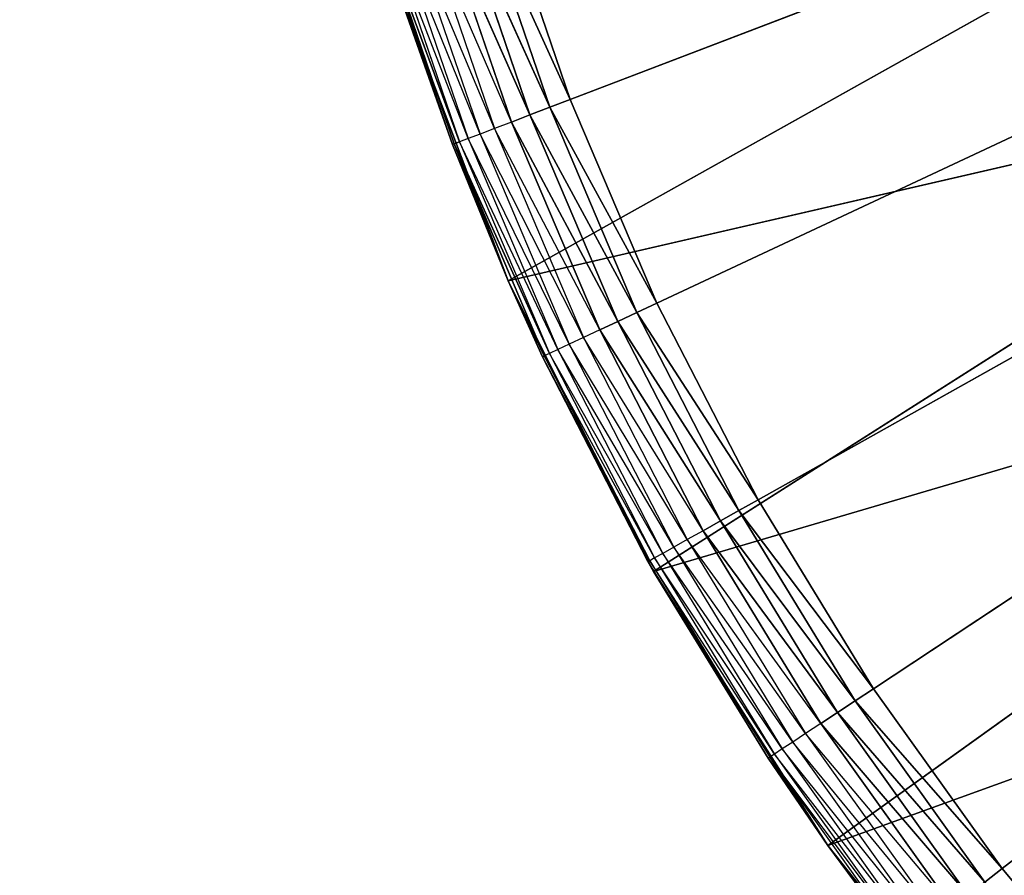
# Model space of a CAD drawing. Header units: centimetres. Extents: x 0.1 to 22.3, y 0.1 to 22.3.
# Tile 211 of 256: x 20.252 to 20.408, y 1.371 to 1.507. Entities that reach past the tile are written whole.
import ezdxf

# ---------------------------------------------------------------- set-up
doc = ezdxf.new("R2010")
doc.units = ezdxf.units.CM
doc.header["$LTSCALE"] = 2.54
doc.layers.get('0').update_dxf_attribs({"true_color": 0xff5454})

# ---------------------------------------------------------------- blocks, each defined once
blk = doc.blocks.new('Kosz na _mieci DELLA.STL')
at = {"color": 0}
for p, q in [((20.33915, 1.49433, 15.55), (20.78747, 1.6658, 15.55)), ((20.33915, 1.49433, 15.55), (20.78747, 1.6658, 15.55)), ((20.78747, 1.6658, 15.55), (20.35286, 1.46206, 15.55)), ((20.78747, 1.6658, 15.55), (20.35286, 1.46206, 15.55)), ((20.36889, 1.43088, 15.55), (20.78747, 1.6658, 15.55)), ((20.36889, 1.43088, 15.55), (20.78747, 1.6658, 15.55)), ((20.38716, 1.40095, 15.55), (20.78747, 1.6658, 15.55)), ((20.38716, 1.40095, 15.55), (20.78747, 1.6658, 15.55)), ((20.78747, 1.6658, 15.55), (20.40756, 1.37244, 15.55)), ((20.78747, 1.6658, 15.55), (20.40756, 1.37244, 15.55)), ((20.32932, 1.46557, 15.75), (20.46111, 1.53937, 15.75)), ((20.32932, 1.46557, 15.75), (20.46111, 1.53937, 15.75)), ((20.33915, 1.49433, 15.55), (20.32783, 1.52751, 15.55)), ((20.33915, 1.49433, 15.55), (20.32783, 1.52751, 15.55)), ((20.3245, 1.52651, 15.5503), (20.3359, 1.49309, 15.5503)), ((20.33915, 1.49433, 15.55), (20.3245, 1.52651, 15.5503)), ((20.33915, 1.49433, 15.55), (20.3245, 1.52651, 15.5503)), ((20.3245, 1.52651, 15.5503), (20.3359, 1.49309, 15.5503)), ((20.33276, 1.49189, 15.55121), (20.31825, 1.52463, 15.55268)), ((20.33276, 1.49189, 15.55121), (20.31825, 1.52463, 15.55268)), ((20.31825, 1.52463, 15.55268), (20.32981, 1.49076, 15.55268)), ((20.32128, 1.52554, 15.55121), (20.33276, 1.49189, 15.55121)), ((20.3359, 1.49309, 15.5503), (20.32128, 1.52554, 15.55121)), ((20.3359, 1.49309, 15.5503), (20.32128, 1.52554, 15.55121)), ((20.32128, 1.52554, 15.55121), (20.33276, 1.49189, 15.55121)), ((20.31124, 1.52252, 15.56), (20.32297, 1.48814, 15.56)), ((20.32484, 1.48886, 15.55714), (20.31124, 1.52252, 15.56)), ((20.31315, 1.5231, 15.55714), (20.32484, 1.48886, 15.55714)), ((20.32714, 1.48974, 15.55468), (20.31315, 1.5231, 15.55714)), ((20.31552, 1.52381, 15.55468), (20.32714, 1.48974, 15.55468)), ((20.32981, 1.49076, 15.55268), (20.31552, 1.52381, 15.55468)), ((20.32047, 1.48719, 15.57), (20.30896, 1.52184, 15.56653)), ((20.30896, 1.52184, 15.56653), (20.32075, 1.48729, 15.56653)), ((20.32159, 1.48762, 15.56316), (20.30896, 1.52184, 15.56653)), ((20.32159, 1.48762, 15.56316), (20.30896, 1.52184, 15.56653)), ((20.30896, 1.52184, 15.56653), (20.32075, 1.48729, 15.56653)), ((20.32297, 1.48814, 15.56), (20.30983, 1.5221, 15.56316)), ((20.30983, 1.5221, 15.56316), (20.32159, 1.48762, 15.56316)), ((20.32932, 1.46557, 15.75), (20.31116, 1.51374, 15.75)), ((20.31116, 1.51374, 15.75), (20.32047, 1.48719, 15.57)), ((20.31116, 1.51374, 15.75), (20.32047, 1.48719, 15.57)), ((20.31116, 1.51374, 15.57), (20.32047, 1.48719, 15.57)), ((20.32932, 1.46557, 15.75), (20.31116, 1.51374, 15.75)), ((20.32932, 1.46557, 15.75), (20.47912, 1.50022, 15.75)), ((20.32932, 1.46557, 15.75), (20.47912, 1.50022, 15.75)), ((20.35233, 1.41953, 15.75), (20.47912, 1.50022, 15.75)), ((20.35233, 1.41953, 15.75), (20.47912, 1.50022, 15.75)), ((20.3359, 1.49309, 15.5503), (20.33276, 1.49189, 15.55121)), ((20.3359, 1.49309, 15.5503), (20.33276, 1.49189, 15.55121)), ((20.33915, 1.49433, 15.55), (20.3359, 1.49309, 15.5503)), ((20.33915, 1.49433, 15.55), (20.3359, 1.49309, 15.5503)), ((20.3359, 1.49309, 15.5503), (20.34971, 1.46059, 15.5503)), ((20.35286, 1.46206, 15.55), (20.3359, 1.49309, 15.5503)), ((20.35286, 1.46206, 15.55), (20.3359, 1.49309, 15.5503)), ((20.3359, 1.49309, 15.5503), (20.34971, 1.46059, 15.5503)), ((20.35286, 1.46206, 15.55), (20.33915, 1.49433, 15.55)), ((20.35286, 1.46206, 15.55), (20.33915, 1.49433, 15.55)), ((20.33276, 1.49189, 15.55121), (20.32981, 1.49076, 15.55268)), ((20.33276, 1.49189, 15.55121), (20.32981, 1.49076, 15.55268)), ((20.33276, 1.49189, 15.55121), (20.34667, 1.45916, 15.55121)), ((20.34971, 1.46059, 15.5503), (20.33276, 1.49189, 15.55121)), ((20.34971, 1.46059, 15.5503), (20.33276, 1.49189, 15.55121)), ((20.33276, 1.49189, 15.55121), (20.34667, 1.45916, 15.55121)), ((20.32714, 1.48974, 15.55468), (20.32484, 1.48886, 15.55714)), ((20.32981, 1.49076, 15.55268), (20.32714, 1.48974, 15.55468)), ((20.32714, 1.48974, 15.55468), (20.34122, 1.4566, 15.55468)), ((20.3438, 1.45782, 15.55268), (20.32714, 1.48974, 15.55468)), ((20.34667, 1.45916, 15.55121), (20.32981, 1.49076, 15.55268)), ((20.34667, 1.45916, 15.55121), (20.32981, 1.49076, 15.55268)), ((20.32981, 1.49076, 15.55268), (20.3438, 1.45782, 15.55268)), ((20.32297, 1.48814, 15.56), (20.32159, 1.48762, 15.56316)), ((20.32484, 1.48886, 15.55714), (20.32297, 1.48814, 15.56)), ((20.32297, 1.48814, 15.56), (20.33718, 1.45471, 15.56)), ((20.33899, 1.45556, 15.55714), (20.32297, 1.48814, 15.56)), ((20.32484, 1.48886, 15.55714), (20.33899, 1.45556, 15.55714)), ((20.34122, 1.4566, 15.55468), (20.32484, 1.48886, 15.55714)), ((20.32047, 1.48719, 15.57), (20.32075, 1.48729, 15.56653)), ((20.32932, 1.46557, 15.75), (20.32047, 1.48719, 15.57)), ((20.32047, 1.48719, 15.57), (20.32932, 1.46557, 15.57)), ((20.32932, 1.46557, 15.75), (20.32047, 1.48719, 15.57)), ((20.32159, 1.48762, 15.56316), (20.32075, 1.48729, 15.56653)), ((20.32159, 1.48762, 15.56316), (20.32075, 1.48729, 15.56653)), ((20.32932, 1.46557, 15.57), (20.32075, 1.48729, 15.56653)), ((20.32075, 1.48729, 15.56653), (20.33503, 1.4537, 15.56653)), ((20.33584, 1.45408, 15.56316), (20.32075, 1.48729, 15.56653)), ((20.33584, 1.45408, 15.56316), (20.32075, 1.48729, 15.56653)), ((20.32075, 1.48729, 15.56653), (20.33503, 1.4537, 15.56653)), ((20.33718, 1.45471, 15.56), (20.32159, 1.48762, 15.56316)), ((20.32159, 1.48762, 15.56316), (20.33584, 1.45408, 15.56316)), ((20.32932, 1.46557, 15.57), (20.32932, 1.46557, 15.75)), ((20.32932, 1.46557, 15.57), (20.33475, 1.45357, 15.57)), ((20.33475, 1.45357, 15.57), (20.32932, 1.46557, 15.75)), ((20.32932, 1.46557, 15.57), (20.32932, 1.46557, 15.75)), ((20.33475, 1.45357, 15.57), (20.32932, 1.46557, 15.75)), ((20.35145, 1.42109, 15.57), (20.32932, 1.46557, 15.75)), ((20.35145, 1.42109, 15.57), (20.32932, 1.46557, 15.75)), ((20.35233, 1.41953, 15.75), (20.32932, 1.46557, 15.75)), ((20.35233, 1.41953, 15.75), (20.32932, 1.46557, 15.75)), ((20.32932, 1.46557, 15.57), (20.33503, 1.4537, 15.56653)), ((20.35233, 1.41953, 15.75), (20.50181, 1.46358, 15.75)), ((20.35233, 1.41953, 15.75), (20.50181, 1.46358, 15.75)), ((20.37996, 1.37609, 15.75), (20.50181, 1.46358, 15.75)), ((20.37996, 1.37609, 15.75), (20.50181, 1.46358, 15.75)), ((20.35286, 1.46206, 15.55), (20.34971, 1.46059, 15.5503)), ((20.35286, 1.46206, 15.55), (20.34971, 1.46059, 15.5503)), ((20.36889, 1.43088, 15.55), (20.35286, 1.46206, 15.55)), ((20.36889, 1.43088, 15.55), (20.35286, 1.46206, 15.55)), ((20.34971, 1.46059, 15.5503), (20.34667, 1.45916, 15.55121)), ((20.34971, 1.46059, 15.5503), (20.34667, 1.45916, 15.55121)), ((20.34971, 1.46059, 15.5503), (20.36586, 1.42918, 15.5503)), ((20.36889, 1.43088, 15.55), (20.34971, 1.46059, 15.5503)), ((20.36889, 1.43088, 15.55), (20.34971, 1.46059, 15.5503)), ((20.34971, 1.46059, 15.5503), (20.36586, 1.42918, 15.5503)), ((20.34667, 1.45916, 15.55121), (20.3438, 1.45782, 15.55268)), ((20.34667, 1.45916, 15.55121), (20.3438, 1.45782, 15.55268)), ((20.34667, 1.45916, 15.55121), (20.36293, 1.42753, 15.55121)), ((20.36586, 1.42918, 15.5503), (20.34667, 1.45916, 15.55121)), ((20.36586, 1.42918, 15.5503), (20.34667, 1.45916, 15.55121)), ((20.34667, 1.45916, 15.55121), (20.36293, 1.42753, 15.55121)), ((20.3438, 1.45782, 15.55268), (20.34122, 1.4566, 15.55468)), ((20.36293, 1.42753, 15.55121), (20.3438, 1.45782, 15.55268)), ((20.36293, 1.42753, 15.55121), (20.3438, 1.45782, 15.55268)), ((20.3438, 1.45782, 15.55268), (20.36017, 1.42599, 15.55268)), ((20.33899, 1.45556, 15.55714), (20.33718, 1.45471, 15.56)), ((20.34122, 1.4566, 15.55468), (20.33899, 1.45556, 15.55714)), ((20.33899, 1.45556, 15.55714), (20.35553, 1.42338, 15.55714)), ((20.35768, 1.42459, 15.55468), (20.33899, 1.45556, 15.55714)), ((20.34122, 1.4566, 15.55468), (20.35768, 1.42459, 15.55468)), ((20.36017, 1.42599, 15.55268), (20.34122, 1.4566, 15.55468)), ((20.33584, 1.45408, 15.56316), (20.33503, 1.4537, 15.56653)), ((20.33718, 1.45471, 15.56), (20.33584, 1.45408, 15.56316)), ((20.33584, 1.45408, 15.56316), (20.3525, 1.42168, 15.56316)), ((20.35379, 1.4224, 15.56), (20.33584, 1.45408, 15.56316)), ((20.33718, 1.45471, 15.56), (20.35379, 1.4224, 15.56)), ((20.35553, 1.42338, 15.55714), (20.33718, 1.45471, 15.56)), ((20.33475, 1.45357, 15.57), (20.33503, 1.4537, 15.56653)), ((20.33475, 1.45357, 15.57), (20.35145, 1.42109, 15.57)), ((20.33475, 1.45357, 15.57), (20.35145, 1.42109, 15.57)), ((20.33475, 1.45357, 15.57), (20.35172, 1.42124, 15.56653)), ((20.33475, 1.45357, 15.57), (20.35172, 1.42124, 15.56653)), ((20.3525, 1.42168, 15.56316), (20.33503, 1.4537, 15.56653)), ((20.33503, 1.4537, 15.56653), (20.35172, 1.42124, 15.56653)), ((20.36889, 1.43088, 15.55), (20.36586, 1.42918, 15.5503)), ((20.36889, 1.43088, 15.55), (20.36586, 1.42918, 15.5503)), ((20.38716, 1.40095, 15.55), (20.36889, 1.43088, 15.55)), ((20.38716, 1.40095, 15.55), (20.36889, 1.43088, 15.55)), ((20.36586, 1.42918, 15.5503), (20.36293, 1.42753, 15.55121)), ((20.36586, 1.42918, 15.5503), (20.36293, 1.42753, 15.55121)), ((20.36586, 1.42918, 15.5503), (20.38426, 1.39904, 15.5503)), ((20.38716, 1.40095, 15.55), (20.36586, 1.42918, 15.5503)), ((20.38716, 1.40095, 15.55), (20.36586, 1.42918, 15.5503)), ((20.36586, 1.42918, 15.5503), (20.38426, 1.39904, 15.5503)), ((20.37996, 1.37609, 15.75), (20.52882, 1.43001, 15.75)), ((20.37996, 1.37609, 15.75), (20.52882, 1.43001, 15.75)), ((20.36293, 1.42753, 15.55121), (20.36017, 1.42599, 15.55268)), ((20.36293, 1.42753, 15.55121), (20.36017, 1.42599, 15.55268)), ((20.36293, 1.42753, 15.55121), (20.38145, 1.39718, 15.55121)), ((20.38426, 1.39904, 15.5503), (20.36293, 1.42753, 15.55121)), ((20.38426, 1.39904, 15.5503), (20.36293, 1.42753, 15.55121)), ((20.36293, 1.42753, 15.55121), (20.38145, 1.39718, 15.55121)), ((20.36017, 1.42599, 15.55268), (20.35768, 1.42459, 15.55468)), ((20.38145, 1.39718, 15.55121), (20.36017, 1.42599, 15.55268)), ((20.38145, 1.39718, 15.55121), (20.36017, 1.42599, 15.55268)), ((20.36017, 1.42599, 15.55268), (20.37882, 1.39543, 15.55268)), ((20.35768, 1.42459, 15.55468), (20.35553, 1.42338, 15.55714)), ((20.35768, 1.42459, 15.55468), (20.37643, 1.39386, 15.55468)), ((20.37882, 1.39543, 15.55268), (20.35768, 1.42459, 15.55468)), ((20.35553, 1.42338, 15.55714), (20.35379, 1.4224, 15.56)), ((20.35553, 1.42338, 15.55714), (20.37438, 1.3925, 15.55714)), ((20.37643, 1.39386, 15.55468), (20.35553, 1.42338, 15.55714)), ((20.35145, 1.42109, 15.57), (20.35172, 1.42124, 15.56653)), ((20.35145, 1.42109, 15.57), (20.37073, 1.39008, 15.56653)), ((20.35145, 1.42109, 15.57), (20.35233, 1.41953, 15.75)), ((20.35145, 1.42109, 15.57), (20.35233, 1.41953, 15.75)), ((20.35145, 1.42109, 15.57), (20.37048, 1.38992, 15.57)), ((20.3525, 1.42168, 15.56316), (20.35172, 1.42124, 15.56653)), ((20.35172, 1.42124, 15.56653), (20.37073, 1.39008, 15.56653)), ((20.37148, 1.39058, 15.56316), (20.35172, 1.42124, 15.56653)), ((20.35379, 1.4224, 15.56), (20.3525, 1.42168, 15.56316)), ((20.3525, 1.42168, 15.56316), (20.37148, 1.39058, 15.56316)), ((20.37271, 1.3914, 15.56), (20.3525, 1.42168, 15.56316)), ((20.35379, 1.4224, 15.56), (20.37271, 1.3914, 15.56)), ((20.37438, 1.3925, 15.55714), (20.35379, 1.4224, 15.56)), ((20.37048, 1.38992, 15.57), (20.35233, 1.41953, 15.75)), ((20.37048, 1.38992, 15.57), (20.35233, 1.41953, 15.75)), ((20.37996, 1.37609, 15.75), (20.35233, 1.41953, 15.75)), ((20.37996, 1.37609, 15.75), (20.35233, 1.41953, 15.75)), ((20.38716, 1.40095, 15.55), (20.38426, 1.39904, 15.5503)), ((20.38716, 1.40095, 15.55), (20.38426, 1.39904, 15.5503)), ((20.40756, 1.37244, 15.55), (20.38716, 1.40095, 15.55)), ((20.40756, 1.37244, 15.55), (20.38716, 1.40095, 15.55)), ((20.38426, 1.39904, 15.5503), (20.38145, 1.39718, 15.55121)), ((20.38426, 1.39904, 15.5503), (20.38145, 1.39718, 15.55121)), ((20.38426, 1.39904, 15.5503), (20.40481, 1.37031, 15.5503)), ((20.40756, 1.37244, 15.55), (20.38426, 1.39904, 15.5503)), ((20.40756, 1.37244, 15.55), (20.38426, 1.39904, 15.5503)), ((20.38426, 1.39904, 15.5503), (20.40481, 1.37031, 15.5503)), ((20.38145, 1.39718, 15.55121), (20.37882, 1.39543, 15.55268)), ((20.38145, 1.39718, 15.55121), (20.37882, 1.39543, 15.55268)), ((20.38145, 1.39718, 15.55121), (20.40214, 1.36826, 15.55121)), ((20.40481, 1.37031, 15.5503), (20.38145, 1.39718, 15.55121)), ((20.40481, 1.37031, 15.5503), (20.38145, 1.39718, 15.55121)), ((20.38145, 1.39718, 15.55121), (20.40214, 1.36826, 15.55121)), ((20.37882, 1.39543, 15.55268), (20.37643, 1.39386, 15.55468)), ((20.40214, 1.36826, 15.55121), (20.37882, 1.39543, 15.55268)), ((20.40214, 1.36826, 15.55121), (20.37882, 1.39543, 15.55268)), ((20.37882, 1.39543, 15.55268), (20.39964, 1.36633, 15.55268)), ((20.37643, 1.39386, 15.55468), (20.37438, 1.3925, 15.55714)), ((20.37643, 1.39386, 15.55468), (20.39738, 1.36458, 15.55468)), ((20.39964, 1.36633, 15.55268), (20.37643, 1.39386, 15.55468)), ((20.37438, 1.3925, 15.55714), (20.37271, 1.3914, 15.56)), ((20.37438, 1.3925, 15.55714), (20.39543, 1.36307, 15.55714)), ((20.39738, 1.36458, 15.55468), (20.37438, 1.3925, 15.55714)), ((20.37048, 1.38992, 15.57), (20.37073, 1.39008, 15.56653)), ((20.37048, 1.38992, 15.57), (20.37996, 1.37609, 15.75)), ((20.37048, 1.38992, 15.57), (20.37996, 1.37609, 15.75)), ((20.37048, 1.38992, 15.57), (20.37996, 1.37609, 15.57)), ((20.37148, 1.39058, 15.56316), (20.37073, 1.39008, 15.56653)), ((20.37996, 1.37609, 15.57), (20.37073, 1.39008, 15.56653)), ((20.37073, 1.39008, 15.56653), (20.39197, 1.3604, 15.56653)), ((20.39268, 1.36095, 15.56316), (20.37073, 1.39008, 15.56653)), ((20.37271, 1.3914, 15.56), (20.37148, 1.39058, 15.56316)), ((20.37148, 1.39058, 15.56316), (20.39268, 1.36095, 15.56316)), ((20.39385, 1.36185, 15.56), (20.37148, 1.39058, 15.56316)), ((20.37271, 1.3914, 15.56), (20.39385, 1.36185, 15.56)), ((20.39543, 1.36307, 15.55714), (20.37271, 1.3914, 15.56)), ((20.39197, 1.3604, 15.56653), (20.37996, 1.37609, 15.57)), ((20.41191, 1.33572, 15.75), (20.37996, 1.37609, 15.75)), ((20.37996, 1.37609, 15.75), (20.39173, 1.36021, 15.57)), ((20.37996, 1.37609, 15.75), (20.39173, 1.36021, 15.57)), ((20.37996, 1.37609, 15.75), (20.37996, 1.37609, 15.57)), ((20.37996, 1.37609, 15.57), (20.39173, 1.36021, 15.57)), ((20.37996, 1.37609, 15.75), (20.37996, 1.37609, 15.57)), ((20.41191, 1.33572, 15.75), (20.37996, 1.37609, 15.75)), ((20.40756, 1.37244, 15.55), (20.40481, 1.37031, 15.5503)), ((20.40756, 1.37244, 15.55), (20.40481, 1.37031, 15.5503)), ((20.42998, 1.34549, 15.55), (20.40756, 1.37244, 15.55)), ((20.42998, 1.34549, 15.55), (20.40756, 1.37244, 15.55))]:
    blk.add_line(p, q, dxfattribs=at)
mesh = blk.add_polyface(dxfattribs=at)
corners = [(22.13747, 22.1158, 47.35), (19.83748, 18.8158, 47.35), (22.13747, 0.3158, 47.35)]
mesh.append_faces([[corners[k] for k in face] for face in [(0, 1, 2)]], dxfattribs={"color": 0})
mesh = blk.add_polyface(dxfattribs=at)
corners = [(22.13747, 0.3158, 47.25), (19.83748, 3.6158, 47.25), (22.13747, 22.1158, 47.25)]
mesh.append_faces([[corners[k] for k in face] for face in [(0, 1, 2)]], dxfattribs={"color": 0})
mesh = blk.add_polyface(dxfattribs=at)
corners = [(21.83747, 0.6158, 15.75), (0.63747, 0.6158, 15.75), (21.83747, 21.8158, 15.75)]
mesh.append_faces([[corners[k] for k in face] for face in [(0, 1, 2)]], dxfattribs={"color": 0})
mesh = blk.add_polyface(dxfattribs=at)
corners = [(21.83747, 21.8158, 15.75), (0.63747, 0.6158, 15.75), (0.63747, 21.8158, 15.75)]
mesh.append_faces([[corners[k] for k in face] for face in [(0, 1, 2)]], dxfattribs={"color": 0})
mesh = blk.add_polyface(dxfattribs=at)
corners = [(21.83747, 0.6158, 15.95), (0.63747, 21.8158, 15.95), (0.63747, 0.6158, 15.95)]
mesh.append_faces([[corners[k] for k in face] for face in [(0, 1, 2)]], dxfattribs={"color": 0})
mesh = blk.add_polyface(dxfattribs=at)
corners = [(21.83747, 21.8158, 15.95), (0.63747, 21.8158, 15.95), (21.83747, 0.6158, 15.95)]
mesh.append_faces([[corners[k] for k in face] for face in [(0, 1, 2)]], dxfattribs={"color": 0})
mesh = blk.add_polyface(dxfattribs=at)
corners = [(22.13747, 0.3158, 47.35), (19.83748, 18.8158, 47.35), (19.83748, 3.6158, 47.35)]
mesh.append_faces([[corners[k] for k in face] for face in [(0, 1, 2)]], dxfattribs={"color": 0})
mesh = blk.add_polyface(dxfattribs=at)
corners = [(22.13747, 0.3158, 47.35), (19.83748, 3.6158, 47.35), (19.82228, 3.44215, 47.35)]
mesh.append_faces([[corners[k] for k in face] for face in [(0, 1, 2)]], dxfattribs={"color": 0})
mesh = blk.add_polyface(dxfattribs=at)
corners = [(22.13747, 0.3158, 47.25), (19.82228, 3.44215, 47.25), (19.83748, 3.6158, 47.25)]
mesh.append_faces([[corners[k] for k in face] for face in [(0, 1, 2)]], dxfattribs={"color": 0})
mesh = blk.add_polyface(dxfattribs=at)
corners = [(22.13747, 0.3158, 47.35), (19.82228, 3.44215, 47.35), (19.77717, 3.27378, 47.35)]
mesh.append_faces([[corners[k] for k in face] for face in [(0, 1, 2)]], dxfattribs={"color": 0})
mesh = blk.add_polyface(dxfattribs=at)
corners = [(22.13747, 0.3158, 47.25), (19.77717, 3.27378, 47.25), (19.82228, 3.44215, 47.25)]
mesh.append_faces([[corners[k] for k in face] for face in [(0, 1, 2)]], dxfattribs={"color": 0})
mesh = blk.add_polyface(dxfattribs=at)
corners = [(22.13747, 0.3158, 47.35), (19.77717, 3.27378, 47.35), (19.7035, 3.1158, 47.35)]
mesh.append_faces([[corners[k] for k in face] for face in [(0, 1, 2)]], dxfattribs={"color": 0})
mesh = blk.add_polyface(dxfattribs=at)
corners = [(22.13747, 0.3158, 47.25), (19.7035, 3.1158, 47.25), (19.77717, 3.27378, 47.25)]
mesh.append_faces([[corners[k] for k in face] for face in [(0, 1, 2)]], dxfattribs={"color": 0})
mesh = blk.add_polyface(dxfattribs=at)
corners = [(22.13747, 0.3158, 47.35), (19.7035, 3.1158, 47.35), (19.60352, 2.97301, 47.35)]
mesh.append_faces([[corners[k] for k in face] for face in [(0, 1, 2)]], dxfattribs={"color": 0})
mesh = blk.add_polyface(dxfattribs=at)
corners = [(22.13747, 0.3158, 47.25), (19.60352, 2.97301, 47.25), (19.7035, 3.1158, 47.25)]
mesh.append_faces([[corners[k] for k in face] for face in [(0, 1, 2)]], dxfattribs={"color": 0})
mesh = blk.add_polyface(dxfattribs=at)
corners = [(22.13747, 0.3158, 47.35), (19.60352, 2.97301, 47.35), (19.48026, 2.84976, 47.35)]
mesh.append_faces([[corners[k] for k in face] for face in [(0, 1, 2)]], dxfattribs={"color": 0})
mesh = blk.add_polyface(dxfattribs=at)
corners = [(22.13747, 0.3158, 47.25), (19.48026, 2.84976, 47.25), (19.60352, 2.97301, 47.25)]
mesh.append_faces([[corners[k] for k in face] for face in [(0, 1, 2)]], dxfattribs={"color": 0})
mesh = blk.add_polyface(dxfattribs=at)
corners = [(22.13747, 0.3158, 47.35), (19.48026, 2.84976, 47.35), (19.33747, 2.74978, 47.35)]
mesh.append_faces([[corners[k] for k in face] for face in [(0, 1, 2)]], dxfattribs={"color": 0})
mesh = blk.add_polyface(dxfattribs=at)
corners = [(22.13747, 0.3158, 47.25), (19.33747, 2.74978, 47.25), (19.48026, 2.84976, 47.25)]
mesh.append_faces([[corners[k] for k in face] for face in [(0, 1, 2)]], dxfattribs={"color": 0})
mesh = blk.add_polyface(dxfattribs=at)
corners = [(22.13747, 0.3158, 47.35), (19.33747, 2.74978, 47.35), (19.1795, 2.67611, 47.35)]
mesh.append_faces([[corners[k] for k in face] for face in [(0, 1, 2)]], dxfattribs={"color": 0})
mesh = blk.add_polyface(dxfattribs=at)
corners = [(22.13747, 0.3158, 47.25), (19.1795, 2.67611, 47.25), (19.33747, 2.74978, 47.25)]
mesh.append_faces([[corners[k] for k in face] for face in [(0, 1, 2)]], dxfattribs={"color": 0})
mesh = blk.add_polyface(dxfattribs=at)
corners = [(22.13747, 0.3158, 47.35), (19.1795, 2.67611, 47.35), (19.01112, 2.63099, 47.35)]
mesh.append_faces([[corners[k] for k in face] for face in [(0, 1, 2)]], dxfattribs={"color": 0})
mesh = blk.add_polyface(dxfattribs=at)
corners = [(22.13747, 0.3158, 47.25), (19.01112, 2.63099, 47.25), (19.1795, 2.67611, 47.25)]
mesh.append_faces([[corners[k] for k in face] for face in [(0, 1, 2)]], dxfattribs={"color": 0})
mesh = blk.add_polyface(dxfattribs=at)
corners = [(22.13747, 0.3158, 47.35), (19.01112, 2.63099, 47.35), (18.83747, 2.6158, 47.35)]
mesh.append_faces([[corners[k] for k in face] for face in [(0, 1, 2)]], dxfattribs={"color": 0})
mesh = blk.add_polyface(dxfattribs=at)
corners = [(22.13747, 0.3158, 47.25), (18.83747, 2.6158, 47.25), (19.01112, 2.63099, 47.25)]
mesh.append_faces([[corners[k] for k in face] for face in [(0, 1, 2)]], dxfattribs={"color": 0})
mesh = blk.add_polyface(dxfattribs=at)
corners = [(22.13747, 0.3158, 47.35), (18.83747, 2.6158, 47.35), (0.33747, 0.3158, 47.35)]
mesh.append_faces([[corners[k] for k in face] for face in [(0, 1, 2)]], dxfattribs={"color": 0})
mesh = blk.add_polyface(dxfattribs=at)
corners = [(22.13747, 0.3158, 47.25), (0.33747, 0.3158, 47.25), (3.63747, 2.6158, 47.25)]
mesh.append_faces([[corners[k] for k in face] for face in [(0, 1, 2)]], dxfattribs={"color": 0})
mesh = blk.add_polyface(dxfattribs=at)
corners = [(22.13747, 0.3158, 47.25), (3.63747, 2.6158, 47.25), (18.83747, 2.6158, 47.25)]
mesh.append_faces([[corners[k] for k in face] for face in [(0, 1, 2)]], dxfattribs={"color": 0})
mesh = blk.add_polyface(dxfattribs=at)
corners = [(20.78747, 1.6658, 15.55), (20.33915, 1.49433, 15.55), (20.32783, 1.52751, 15.55)]
mesh.append_faces([[corners[k] for k in face] for face in [(0, 1, 2)]], dxfattribs={"color": 0})
mesh = blk.add_polyface(dxfattribs=at)
corners = [(20.78747, 1.6658, 15.55), (20.35286, 1.46206, 15.55), (20.33915, 1.49433, 15.55)]
mesh.append_faces([[corners[k] for k in face] for face in [(0, 1, 2)]], dxfattribs={"color": 0})
mesh = blk.add_polyface(dxfattribs=at)
corners = [(20.78747, 1.6658, 15.55), (20.36889, 1.43088, 15.55), (20.35286, 1.46206, 15.55)]
mesh.append_faces([[corners[k] for k in face] for face in [(0, 1, 2)]], dxfattribs={"color": 0})
mesh = blk.add_polyface(dxfattribs=at)
corners = [(20.78747, 1.6658, 15.55), (20.38716, 1.40095, 15.55), (20.36889, 1.43088, 15.55)]
mesh.append_faces([[corners[k] for k in face] for face in [(0, 1, 2)]], dxfattribs={"color": 0})
mesh = blk.add_polyface(dxfattribs=at)
corners = [(20.78747, 1.6658, 15.55), (20.40756, 1.37244, 15.55), (20.38716, 1.40095, 15.55)]
mesh.append_faces([[corners[k] for k in face] for face in [(0, 1, 2)]], dxfattribs={"color": 0})
mesh = blk.add_polyface(dxfattribs=at)
corners = [(20.78747, 1.6658, 15.55), (20.42998, 1.34549, 15.55), (20.40756, 1.37244, 15.55)]
mesh.append_faces([[corners[k] for k in face] for face in [(0, 1, 2)]], dxfattribs={"color": 0})
mesh = blk.add_polyface(dxfattribs=at)
corners = [(20.46111, 1.53937, 15.75), (20.31116, 1.51374, 15.75), (20.32932, 1.46557, 15.75)]
mesh.append_faces([[corners[k] for k in face] for face in [(0, 1, 2)]], dxfattribs={"color": 0})
mesh = blk.add_polyface(dxfattribs=at)
corners = [(20.47912, 1.50022, 15.75), (20.46111, 1.53937, 15.75), (20.32932, 1.46557, 15.75)]
mesh.append_faces([[corners[k] for k in face] for face in [(0, 1, 2)]], dxfattribs={"color": 0})
mesh = blk.add_polyface(dxfattribs=at)
corners = [(20.33915, 1.49433, 15.55), (20.3245, 1.52651, 15.5503), (20.32783, 1.52751, 15.55)]
mesh.append_faces([[corners[k] for k in face] for face in [(0, 1, 2)]], dxfattribs={"color": 0})
mesh = blk.add_polyface(dxfattribs=at)
corners = [(20.3359, 1.49309, 15.5503), (20.32128, 1.52554, 15.55121), (20.3245, 1.52651, 15.5503)]
mesh.append_faces([[corners[k] for k in face] for face in [(0, 1, 2)]], dxfattribs={"color": 0})
mesh = blk.add_polyface(dxfattribs=at)
corners = [(20.33915, 1.49433, 15.55), (20.3359, 1.49309, 15.5503), (20.3245, 1.52651, 15.5503)]
mesh.append_faces([[corners[k] for k in face] for face in [(0, 1, 2)]], dxfattribs={"color": 0})
mesh = blk.add_polyface(dxfattribs=at)
corners = [(20.33276, 1.49189, 15.55121), (20.31825, 1.52463, 15.55268), (20.32128, 1.52554, 15.55121)]
mesh.append_faces([[corners[k] for k in face] for face in [(0, 1, 2)]], dxfattribs={"color": 0})
mesh = blk.add_polyface(dxfattribs=at)
corners = [(20.33276, 1.49189, 15.55121), (20.32981, 1.49076, 15.55268), (20.31825, 1.52463, 15.55268)]
mesh.append_faces([[corners[k] for k in face] for face in [(0, 1, 2)]], dxfattribs={"color": 0})
mesh = blk.add_polyface(dxfattribs=at)
corners = [(20.3359, 1.49309, 15.5503), (20.33276, 1.49189, 15.55121), (20.32128, 1.52554, 15.55121)]
mesh.append_faces([[corners[k] for k in face] for face in [(0, 1, 2)]], dxfattribs={"color": 0})
mesh = blk.add_polyface(dxfattribs=at)
corners = [(20.30983, 1.5221, 15.56316), (20.32159, 1.48762, 15.56316), (20.30896, 1.52184, 15.56653)]
mesh.append_faces([[corners[k] for k in face] for face in [(0, 1, 2)]], dxfattribs={"color": 0})
mesh = blk.add_polyface(dxfattribs=at)
corners = [(20.30896, 1.52184, 15.56653), (20.32075, 1.48729, 15.56653), (20.32047, 1.48719, 15.57)]
mesh.append_faces([[corners[k] for k in face] for face in [(0, 1, 2)]], dxfattribs={"color": 0})
mesh = blk.add_polyface(dxfattribs=at)
corners = [(20.30896, 1.52184, 15.56653), (20.32159, 1.48762, 15.56316), (20.32075, 1.48729, 15.56653)]
mesh.append_faces([[corners[k] for k in face] for face in [(0, 1, 2)]], dxfattribs={"color": 0})
mesh = blk.add_polyface(dxfattribs=at)
corners = [(20.31116, 1.51374, 15.75), (20.32047, 1.48719, 15.57), (20.32932, 1.46557, 15.75)]
mesh.append_faces([[corners[k] for k in face] for face in [(0, 1, 2)]], dxfattribs={"color": 0})
mesh = blk.add_polyface(dxfattribs=at)
corners = [(20.31116, 1.51374, 15.57), (20.32047, 1.48719, 15.57), (20.31116, 1.51374, 15.75)]
mesh.append_faces([[corners[k] for k in face] for face in [(0, 1, 2)]], dxfattribs={"color": 0})
mesh = blk.add_polyface(dxfattribs=at)
corners = [(20.47912, 1.50022, 15.75), (20.32932, 1.46557, 15.75), (20.35233, 1.41953, 15.75)]
mesh.append_faces([[corners[k] for k in face] for face in [(0, 1, 2)]], dxfattribs={"color": 0})
mesh = blk.add_polyface(dxfattribs=at)
corners = [(20.50181, 1.46358, 15.75), (20.47912, 1.50022, 15.75), (20.35233, 1.41953, 15.75)]
mesh.append_faces([[corners[k] for k in face] for face in [(0, 1, 2)]], dxfattribs={"color": 0})
mesh = blk.add_polyface(dxfattribs=at)
corners = [(20.34971, 1.46059, 15.5503), (20.33276, 1.49189, 15.55121), (20.3359, 1.49309, 15.5503)]
mesh.append_faces([[corners[k] for k in face] for face in [(0, 1, 2)]], dxfattribs={"color": 0})
mesh = blk.add_polyface(dxfattribs=at)
corners = [(20.35286, 1.46206, 15.55), (20.3359, 1.49309, 15.5503), (20.33915, 1.49433, 15.55)]
mesh.append_faces([[corners[k] for k in face] for face in [(0, 1, 2)]], dxfattribs={"color": 0})
mesh = blk.add_polyface(dxfattribs=at)
corners = [(20.35286, 1.46206, 15.55), (20.34971, 1.46059, 15.5503), (20.3359, 1.49309, 15.5503)]
mesh.append_faces([[corners[k] for k in face] for face in [(0, 1, 2)]], dxfattribs={"color": 0})
mesh = blk.add_polyface(dxfattribs=at)
corners = [(20.34667, 1.45916, 15.55121), (20.32981, 1.49076, 15.55268), (20.33276, 1.49189, 15.55121)]
mesh.append_faces([[corners[k] for k in face] for face in [(0, 1, 2)]], dxfattribs={"color": 0})
mesh = blk.add_polyface(dxfattribs=at)
corners = [(20.34971, 1.46059, 15.5503), (20.34667, 1.45916, 15.55121), (20.33276, 1.49189, 15.55121)]
mesh.append_faces([[corners[k] for k in face] for face in [(0, 1, 2)]], dxfattribs={"color": 0})
mesh = blk.add_polyface(dxfattribs=at)
corners = [(20.34667, 1.45916, 15.55121), (20.3438, 1.45782, 15.55268), (20.32981, 1.49076, 15.55268)]
mesh.append_faces([[corners[k] for k in face] for face in [(0, 1, 2)]], dxfattribs={"color": 0})
mesh = blk.add_polyface(dxfattribs=at)
corners = [(20.32047, 1.48719, 15.57), (20.32932, 1.46557, 15.57), (20.32932, 1.46557, 15.75)]
mesh.append_faces([[corners[k] for k in face] for face in [(0, 1, 2)]], dxfattribs={"color": 0})
mesh = blk.add_polyface(dxfattribs=at)
corners = [(20.32159, 1.48762, 15.56316), (20.33584, 1.45408, 15.56316), (20.32075, 1.48729, 15.56653)]
mesh.append_faces([[corners[k] for k in face] for face in [(0, 1, 2)]], dxfattribs={"color": 0})
mesh = blk.add_polyface(dxfattribs=at)
corners = [(20.32075, 1.48729, 15.56653), (20.33503, 1.4537, 15.56653), (20.32932, 1.46557, 15.57)]
mesh.append_faces([[corners[k] for k in face] for face in [(0, 1, 2)]], dxfattribs={"color": 0})
mesh = blk.add_polyface(dxfattribs=at)
corners = [(20.32075, 1.48729, 15.56653), (20.33584, 1.45408, 15.56316), (20.33503, 1.4537, 15.56653)]
mesh.append_faces([[corners[k] for k in face] for face in [(0, 1, 2)]], dxfattribs={"color": 0})
mesh = blk.add_polyface(dxfattribs=at)
corners = [(20.32932, 1.46557, 15.57), (20.33475, 1.45357, 15.57), (20.32932, 1.46557, 15.75)]
mesh.append_faces([[corners[k] for k in face] for face in [(0, 1, 2)]], dxfattribs={"color": 0})
mesh = blk.add_polyface(dxfattribs=at)
corners = [(20.32932, 1.46557, 15.75), (20.33475, 1.45357, 15.57), (20.35145, 1.42109, 15.57)]
mesh.append_faces([[corners[k] for k in face] for face in [(0, 1, 2)]], dxfattribs={"color": 0})
mesh = blk.add_polyface(dxfattribs=at)
corners = [(20.32932, 1.46557, 15.75), (20.35145, 1.42109, 15.57), (20.35233, 1.41953, 15.75)]
mesh.append_faces([[corners[k] for k in face] for face in [(0, 1, 2)]], dxfattribs={"color": 0})
mesh = blk.add_polyface(dxfattribs=at)
corners = [(20.50181, 1.46358, 15.75), (20.35233, 1.41953, 15.75), (20.37996, 1.37609, 15.75)]
mesh.append_faces([[corners[k] for k in face] for face in [(0, 1, 2)]], dxfattribs={"color": 0})
mesh = blk.add_polyface(dxfattribs=at)
corners = [(20.52882, 1.43001, 15.75), (20.50181, 1.46358, 15.75), (20.37996, 1.37609, 15.75)]
mesh.append_faces([[corners[k] for k in face] for face in [(0, 1, 2)]], dxfattribs={"color": 0})
mesh = blk.add_polyface(dxfattribs=at)
corners = [(20.36889, 1.43088, 15.55), (20.34971, 1.46059, 15.5503), (20.35286, 1.46206, 15.55)]
mesh.append_faces([[corners[k] for k in face] for face in [(0, 1, 2)]], dxfattribs={"color": 0})
mesh = blk.add_polyface(dxfattribs=at)
corners = [(20.36586, 1.42918, 15.5503), (20.34667, 1.45916, 15.55121), (20.34971, 1.46059, 15.5503)]
mesh.append_faces([[corners[k] for k in face] for face in [(0, 1, 2)]], dxfattribs={"color": 0})
mesh = blk.add_polyface(dxfattribs=at)
corners = [(20.36889, 1.43088, 15.55), (20.36586, 1.42918, 15.5503), (20.34971, 1.46059, 15.5503)]
mesh.append_faces([[corners[k] for k in face] for face in [(0, 1, 2)]], dxfattribs={"color": 0})
mesh = blk.add_polyface(dxfattribs=at)
corners = [(20.36293, 1.42753, 15.55121), (20.3438, 1.45782, 15.55268), (20.34667, 1.45916, 15.55121)]
mesh.append_faces([[corners[k] for k in face] for face in [(0, 1, 2)]], dxfattribs={"color": 0})
mesh = blk.add_polyface(dxfattribs=at)
corners = [(20.36586, 1.42918, 15.5503), (20.36293, 1.42753, 15.55121), (20.34667, 1.45916, 15.55121)]
mesh.append_faces([[corners[k] for k in face] for face in [(0, 1, 2)]], dxfattribs={"color": 0})
mesh = blk.add_polyface(dxfattribs=at)
corners = [(20.36293, 1.42753, 15.55121), (20.36017, 1.42599, 15.55268), (20.3438, 1.45782, 15.55268)]
mesh.append_faces([[corners[k] for k in face] for face in [(0, 1, 2)]], dxfattribs={"color": 0})
mesh = blk.add_polyface(dxfattribs=at)
corners = [(20.33503, 1.4537, 15.56653), (20.35172, 1.42124, 15.56653), (20.33475, 1.45357, 15.57)]
mesh.append_faces([[corners[k] for k in face] for face in [(0, 1, 2)]], dxfattribs={"color": 0})
mesh = blk.add_polyface(dxfattribs=at)
corners = [(20.33475, 1.45357, 15.57), (20.35172, 1.42124, 15.56653), (20.35145, 1.42109, 15.57)]
mesh.append_faces([[corners[k] for k in face] for face in [(0, 1, 2)]], dxfattribs={"color": 0})
mesh = blk.add_polyface(dxfattribs=at)
corners = [(20.38716, 1.40095, 15.55), (20.36586, 1.42918, 15.5503), (20.36889, 1.43088, 15.55)]
mesh.append_faces([[corners[k] for k in face] for face in [(0, 1, 2)]], dxfattribs={"color": 0})
mesh = blk.add_polyface(dxfattribs=at)
corners = [(20.38426, 1.39904, 15.5503), (20.36293, 1.42753, 15.55121), (20.36586, 1.42918, 15.5503)]
mesh.append_faces([[corners[k] for k in face] for face in [(0, 1, 2)]], dxfattribs={"color": 0})
mesh = blk.add_polyface(dxfattribs=at)
corners = [(20.38716, 1.40095, 15.55), (20.38426, 1.39904, 15.5503), (20.36586, 1.42918, 15.5503)]
mesh.append_faces([[corners[k] for k in face] for face in [(0, 1, 2)]], dxfattribs={"color": 0})
mesh = blk.add_polyface(dxfattribs=at)
corners = [(20.52882, 1.43001, 15.75), (20.37996, 1.37609, 15.75), (20.41191, 1.33572, 15.75)]
mesh.append_faces([[corners[k] for k in face] for face in [(0, 1, 2)]], dxfattribs={"color": 0})
mesh = blk.add_polyface(dxfattribs=at)
corners = [(20.38145, 1.39718, 15.55121), (20.36017, 1.42599, 15.55268), (20.36293, 1.42753, 15.55121)]
mesh.append_faces([[corners[k] for k in face] for face in [(0, 1, 2)]], dxfattribs={"color": 0})
mesh = blk.add_polyface(dxfattribs=at)
corners = [(20.38426, 1.39904, 15.5503), (20.38145, 1.39718, 15.55121), (20.36293, 1.42753, 15.55121)]
mesh.append_faces([[corners[k] for k in face] for face in [(0, 1, 2)]], dxfattribs={"color": 0})
mesh = blk.add_polyface(dxfattribs=at)
corners = [(20.38145, 1.39718, 15.55121), (20.37882, 1.39543, 15.55268), (20.36017, 1.42599, 15.55268)]
mesh.append_faces([[corners[k] for k in face] for face in [(0, 1, 2)]], dxfattribs={"color": 0})
mesh = blk.add_polyface(dxfattribs=at)
corners = [(20.35145, 1.42109, 15.57), (20.37048, 1.38992, 15.57), (20.35233, 1.41953, 15.75)]
mesh.append_faces([[corners[k] for k in face] for face in [(0, 1, 2)]], dxfattribs={"color": 0})
mesh = blk.add_polyface(dxfattribs=at)
corners = [(20.35233, 1.41953, 15.75), (20.37048, 1.38992, 15.57), (20.37996, 1.37609, 15.75)]
mesh.append_faces([[corners[k] for k in face] for face in [(0, 1, 2)]], dxfattribs={"color": 0})
mesh = blk.add_polyface(dxfattribs=at)
corners = [(20.40756, 1.37244, 15.55), (20.38426, 1.39904, 15.5503), (20.38716, 1.40095, 15.55)]
mesh.append_faces([[corners[k] for k in face] for face in [(0, 1, 2)]], dxfattribs={"color": 0})
mesh = blk.add_polyface(dxfattribs=at)
corners = [(20.40481, 1.37031, 15.5503), (20.38145, 1.39718, 15.55121), (20.38426, 1.39904, 15.5503)]
mesh.append_faces([[corners[k] for k in face] for face in [(0, 1, 2)]], dxfattribs={"color": 0})
mesh = blk.add_polyface(dxfattribs=at)
corners = [(20.40756, 1.37244, 15.55), (20.40481, 1.37031, 15.5503), (20.38426, 1.39904, 15.5503)]
mesh.append_faces([[corners[k] for k in face] for face in [(0, 1, 2)]], dxfattribs={"color": 0})
mesh = blk.add_polyface(dxfattribs=at)
corners = [(20.40214, 1.36826, 15.55121), (20.37882, 1.39543, 15.55268), (20.38145, 1.39718, 15.55121)]
mesh.append_faces([[corners[k] for k in face] for face in [(0, 1, 2)]], dxfattribs={"color": 0})
mesh = blk.add_polyface(dxfattribs=at)
corners = [(20.40481, 1.37031, 15.5503), (20.40214, 1.36826, 15.55121), (20.38145, 1.39718, 15.55121)]
mesh.append_faces([[corners[k] for k in face] for face in [(0, 1, 2)]], dxfattribs={"color": 0})
mesh = blk.add_polyface(dxfattribs=at)
corners = [(20.40214, 1.36826, 15.55121), (20.39964, 1.36633, 15.55268), (20.37882, 1.39543, 15.55268)]
mesh.append_faces([[corners[k] for k in face] for face in [(0, 1, 2)]], dxfattribs={"color": 0})
mesh = blk.add_polyface(dxfattribs=at)
corners = [(20.37048, 1.38992, 15.57), (20.37996, 1.37609, 15.57), (20.37996, 1.37609, 15.75)]
mesh.append_faces([[corners[k] for k in face] for face in [(0, 1, 2)]], dxfattribs={"color": 0})
mesh = blk.add_polyface(dxfattribs=at)
corners = [(20.37996, 1.37609, 15.75), (20.39173, 1.36021, 15.57), (20.41191, 1.33572, 15.75)]
mesh.append_faces([[corners[k] for k in face] for face in [(0, 1, 2)]], dxfattribs={"color": 0})
mesh = blk.add_polyface(dxfattribs=at)
corners = [(20.37996, 1.37609, 15.57), (20.39173, 1.36021, 15.57), (20.37996, 1.37609, 15.75)]
mesh.append_faces([[corners[k] for k in face] for face in [(0, 1, 2)]], dxfattribs={"color": 0})
mesh = blk.add_polyface(dxfattribs=at)
corners = [(20.42998, 1.34549, 15.55), (20.40481, 1.37031, 15.5503), (20.40756, 1.37244, 15.55)]
mesh.append_faces([[corners[k] for k in face] for face in [(0, 1, 2)]], dxfattribs={"color": 0})

msp = doc.modelspace()

# ---------------------------------------------------------------- block references
at = {"color": 0}
msp.add_blockref('Kosz na _mieci DELLA.STL', (0, 0), dxfattribs=at)

doc.saveas('drawing.dxf')
